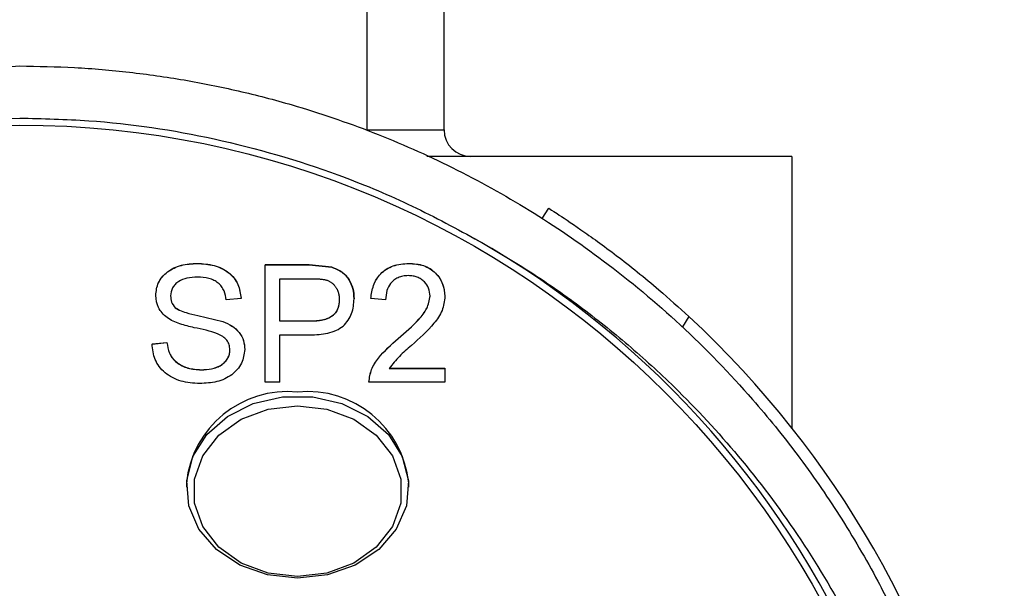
# Model space of a CAD drawing. Header units: inches. Extents: x 2.6 to 13.1, y 0.8 to 9.4.
# Tile 11 of 23: x 7.812 to 8.091, y 8.481 to 8.642. Entities that reach past the tile are written whole.
import ezdxf

# ---------------------------------------------------------------- set-up
doc = ezdxf.new("R2010")
doc.units = ezdxf.units.IN
doc.header["$MEASUREMENT"] = 0

msp = doc.modelspace()

# ---------------------------------------------------------------- linework, layer by layer
at = {"color": 7, "linetype": 'Continuous', "lineweight": 25}
for p, q in [((7.9103210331, 8.6106731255), (7.9103210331, 8.6682953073)), ((7.9321458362, 8.6108346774), (7.9321458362, 8.6658346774)), ((7.9103210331, 8.6108346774), (7.9321458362, 8.6108346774)), ((8.0306458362, 8.6033346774), (7.9273029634, 8.6033346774)), ((8.0306458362, 8.6033346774), (8.0306458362, 8.5265092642)), ((7.9599705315, 8.5857653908), (7.961802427, 8.5886408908)), ((7.8621892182, 8.5730410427), (7.8621892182, 8.5730123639)), ((7.8814437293, 8.5726107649), (7.8939025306, 8.5726107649)), ((7.8814437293, 8.5726107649), (7.8814437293, 8.5725820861)), ((7.8939025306, 8.5725820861), (7.8814437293, 8.5725820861)), ((7.8814437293, 8.5394506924), (7.8814437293, 8.5725820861)), ((7.8939025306, 8.5726107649), (7.9003863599, 8.5719720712)), ((7.8939025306, 8.5726107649), (7.8939025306, 8.5725820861)), ((7.9003863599, 8.5719433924), (7.8939025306, 8.5725820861)), ((7.9003863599, 8.5719720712), (7.9003863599, 8.5719433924)), ((7.922152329, 8.5730410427), (7.922152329, 8.5730123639)), ((7.8856459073, 8.5687095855), (7.8943621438, 8.5687095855)), ((7.8856459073, 8.556661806), (7.8856459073, 8.5687095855)), ((7.8504526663, 8.5639648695), (7.8504526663, 8.5639361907)), ((7.8546548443, 8.5638841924), (7.8546548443, 8.5638555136)), ((7.87461519, 8.5631159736), (7.870413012, 8.5626856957)), ((7.87461519, 8.5631446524), (7.87461519, 8.5631159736)), ((7.9024546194, 8.5627999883), (7.9024546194, 8.5628286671)), ((7.9066567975, 8.5630101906), (7.9066567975, 8.5629815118)), ((7.9113842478, 8.5631446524), (7.9113842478, 8.5631159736)), ((7.9155864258, 8.5626856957), (7.9113842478, 8.5631159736)), ((7.9281929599, 8.5638236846), (7.9281929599, 8.5637950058)), ((7.9323951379, 8.5637564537), (7.9323951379, 8.5637277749)), ((7.8559762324, 8.5605226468), (7.8559762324, 8.560493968)), ((7.8624026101, 8.5583174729), (7.8694281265, 8.5566098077)), ((7.8624026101, 8.5583174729), (7.8624026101, 8.5582887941)), ((7.8624026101, 8.5582887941), (7.8694281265, 8.5565811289)), ((8.0015450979, 8.5579664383), (7.9996826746, 8.5550430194)), ((7.8694281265, 8.5566098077), (7.8694281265, 8.5565811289)), ((7.8944442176, 8.5566904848), (7.8856459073, 8.5566904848)), ((7.8944442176, 8.556661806), (7.8856459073, 8.556661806)), ((7.8944442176, 8.5566904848), (7.8944442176, 8.556661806)), ((7.8856459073, 8.5527893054), (7.8941815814, 8.5527893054)), ((7.8856459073, 8.5394506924), (7.8856459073, 8.5527893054)), ((7.9191484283, 8.5517759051), (7.9191484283, 8.5517472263)), ((7.8494021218, 8.5502363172), (7.8536042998, 8.550666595)), ((7.8494021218, 8.5502076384), (7.8536042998, 8.5506379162)), ((7.8494021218, 8.5502363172), (7.8494021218, 8.5502076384)), ((7.8536042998, 8.550666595), (7.8536042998, 8.5506379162)), ((7.8714635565, 8.5485958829), (7.8714635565, 8.5485672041)), ((7.8756657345, 8.5486967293), (7.8756657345, 8.5486680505)), ((7.9166369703, 8.5433518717), (7.9323951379, 8.5433518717)), ((7.9166369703, 8.5433231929), (7.9323951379, 8.5433231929)), ((7.9323951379, 8.5433518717), (7.9323951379, 8.5433231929)), ((7.9323951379, 8.5433231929), (7.9323951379, 8.5394506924)), ((7.863289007, 8.5429215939), (7.863289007, 8.5428929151)), ((7.8856459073, 8.5394506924), (7.8814437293, 8.5394506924)), ((7.9108589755, 8.5394793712), (7.9108589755, 8.5394506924)), ((7.9323951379, 8.5394506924), (7.9108589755, 8.5394506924)), ((7.8591399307, 8.5108090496), (7.8591399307, 8.5096799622)), ((7.9221320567, 8.5096799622), (7.9221320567, 8.5108090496))]:
    msp.add_line(p, q, dxfattribs=at)
at = {"color": 7, "linetype": 'Continuous', "lineweight": 25, "flags": 128}
for points in [[(7.8906359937, 8.4838798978), (7.8821384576, 8.4848366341), (7.8742711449, 8.4876358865), (7.8676175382, 8.4920700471), (7.862671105, 8.4978102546), (7.8597986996, 8.5044307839), (7.8592133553, 8.5114406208), (7.8609584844, 8.5183198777), (7.8649046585, 8.5245583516), (7.8707592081, 8.5296933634), (7.8780879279, 8.5333440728), (7.8863472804, 8.5352397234), (7.8949247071, 8.5352397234), (7.9031840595, 8.5333440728), (7.9105127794, 8.5296933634), (7.9163673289, 8.5245583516), (7.9203135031, 8.5183198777), (7.9220586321, 8.5114406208), (7.9214732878, 8.5044307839), (7.9186008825, 8.4978102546), (7.9136544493, 8.4920700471), (7.9070008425, 8.4876358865), (7.8991335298, 8.4848366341), (7.8906359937, 8.4838798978)], [(7.8906359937, 8.4843633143), (7.882317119, 8.4853430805), (7.8746721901, 8.4882030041), (7.8683205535, 8.4927113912), (7.8637767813, 8.498502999), (7.8614089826, 8.5051086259), (7.8614089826, 8.5119931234), (7.8637767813, 8.5185987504), (7.8683205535, 8.5243903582), (7.8746721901, 8.5288987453), (7.882317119, 8.5317586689), (7.8906359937, 8.532738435)], [(7.8906359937, 8.532738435), (7.8989548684, 8.5317586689), (7.9065997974, 8.5288987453), (7.9129514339, 8.5243903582), (7.9174952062, 8.5185987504), (7.9198630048, 8.5119931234), (7.9198630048, 8.5051086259), (7.9174952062, 8.498502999), (7.9129514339, 8.4927113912), (7.9065997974, 8.4882030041), (7.8989548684, 8.4853430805), (7.8906359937, 8.4843633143)]]:
    msp.add_lwpolyline(points, dxfattribs=at)
at = {"color": 7, "linetype": 'Continuous', "lineweight": 25}
msp.add_circle((7.8118958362, 8.3533346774), 0.2588582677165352, dxfattribs=at)
for centre, radius, start, end in [((7.9396458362, 8.6108346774), 0.0075000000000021, 180, 270), ((7.8118958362, 8.3533346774), 0.2608267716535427, 119.6428817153, 60.3571182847), ((7.8118958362, 8.3533346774), 0.2790000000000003, 132.8238335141, 47.1761664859), ((7.887811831, 8.5079319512), 0.028815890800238, 84.3755764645, 174.2698033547), ((7.8934601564, 8.5079319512), 0.028815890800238, 5.7301966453, 95.6244235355)]:
    msp.add_arc(centre, radius, start, end, dxfattribs=at)
for points, knots in [([(7.811895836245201, 8.077744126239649), (7.806708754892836, 8.077828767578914), (7.796312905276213, 8.077998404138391), (7.780751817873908, 8.079371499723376), (7.765249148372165, 8.08156692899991), (7.749855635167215, 8.084665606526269), (7.731862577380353, 8.089363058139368), (7.711408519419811, 8.096329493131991), (7.688872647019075, 8.106310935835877), (7.667001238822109, 8.118457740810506), (7.645256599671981, 8.133280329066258), (7.623933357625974, 8.151098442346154), (7.605877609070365, 8.169727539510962), (7.591148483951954, 8.18792228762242), (7.579231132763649, 8.205116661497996), (7.569503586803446, 8.221764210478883), (7.561614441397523, 8.23761006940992), (7.555237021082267, 8.25249540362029), (7.549476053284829, 8.268552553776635), (7.545065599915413, 8.283831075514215), (7.541742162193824, 8.298319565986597), (7.539441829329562, 8.31117777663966), (7.537756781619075, 8.324156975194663), (7.536598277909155, 8.338050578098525), (7.536140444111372, 8.353334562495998), (7.536598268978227, 8.368618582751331), (7.537756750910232, 8.382512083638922), (7.539441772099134, 8.395491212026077), (7.541742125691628, 8.408349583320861), (7.545492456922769, 8.424699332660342), (7.551099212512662, 8.443394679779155), (7.559212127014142, 8.464031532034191), (7.570103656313, 8.486455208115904), (7.584536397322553, 8.51013582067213), (7.601480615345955, 8.531915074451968), (7.617370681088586, 8.548876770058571), (7.631515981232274, 8.561983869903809), (7.646683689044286, 8.574203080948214), (7.662903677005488, 8.585471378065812), (7.680196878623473, 8.595695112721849), (7.69797182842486, 8.604532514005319), (7.716115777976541, 8.6119965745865), (7.740779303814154, 8.620111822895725), (7.772662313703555, 8.62731829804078), (7.798886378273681, 8.628392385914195), (7.811895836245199, 8.628925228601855)], [0, 0, 0, 0, 0.0162570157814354, 0.0325820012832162, 0.0489983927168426, 0.0655292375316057, 0.0821971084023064, 0.1080934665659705, 0.1347282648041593, 0.162170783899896, 0.1904843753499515, 0.2228400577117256, 0.2569256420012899, 0.280685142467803, 0.3056613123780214, 0.3318663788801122, 0.35057678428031, 0.3704848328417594, 0.3915929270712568, 0.4139030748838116, 0.4298630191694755, 0.4473680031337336, 0.4630513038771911, 0.4792284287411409, 0.5000379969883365, 0.5208471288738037, 0.5370243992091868, 0.5527075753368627, 0.5702123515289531, 0.5861729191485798, 0.6156491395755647, 0.6429905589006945, 0.6682023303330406, 0.7070377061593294, 0.7431239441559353, 0.7660481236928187, 0.7881948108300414, 0.8095820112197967, 0.8323074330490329, 0.8544677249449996, 0.8760944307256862, 0.897221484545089, 0.9178852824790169, 0.9592638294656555, 1, 1, 1, 1]), ([(7.811895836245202, 8.628925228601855), (7.81708291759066, 8.628840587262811), (7.827478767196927, 8.628670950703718), (7.84303985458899, 8.627297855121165), (7.85854252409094, 8.625102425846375), (7.873936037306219, 8.622003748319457), (7.891929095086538, 8.617306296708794), (7.912383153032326, 8.610339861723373), (7.93491902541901, 8.600358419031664), (7.956790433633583, 8.588211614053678), (7.978535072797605, 8.573389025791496), (7.99985831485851, 8.555570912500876), (8.017914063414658, 8.53694181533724), (8.032643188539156, 8.518747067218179), (8.04456053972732, 8.501552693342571), (8.054288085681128, 8.484905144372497), (8.062177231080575, 8.469059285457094), (8.068554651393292, 8.454173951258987), (8.074315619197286, 8.438116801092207), (8.078726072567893, 8.422838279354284), (8.082049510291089, 8.408349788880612), (8.084349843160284, 8.3954915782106), (8.086034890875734, 8.38251237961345), (8.087193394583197, 8.36861877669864), (8.087651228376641, 8.353334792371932), (8.087193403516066, 8.338050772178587), (8.086034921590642, 8.324157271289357), (8.084349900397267, 8.311178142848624), (8.082049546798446, 8.298319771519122), (8.078299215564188, 8.28197002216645), (8.072692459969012, 8.263274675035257), (8.06457954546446, 8.242637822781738), (8.053688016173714, 8.220214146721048), (8.03925527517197, 8.196533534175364), (8.022311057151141, 8.174754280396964), (8.006420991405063, 8.157792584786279), (7.992275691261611, 8.144685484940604), (7.977107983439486, 8.132466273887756), (7.960887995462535, 8.121197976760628), (7.943594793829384, 8.110974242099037), (7.9258198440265, 8.10213684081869), (7.907675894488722, 8.094672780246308), (7.883012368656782, 8.08655753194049), (7.85112935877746, 8.079351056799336), (7.824905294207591, 8.078276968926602), (7.811895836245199, 8.077744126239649)], [0, 0, 0, 0, 0.0162570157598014, 0.0325820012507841, 0.0489983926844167, 0.0655292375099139, 0.0821971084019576, 0.1080934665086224, 0.1347282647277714, 0.1621707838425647, 0.1904843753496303, 0.2228400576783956, 0.2569256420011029, 0.2806851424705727, 0.3056613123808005, 0.3318663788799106, 0.3505767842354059, 0.3704848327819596, 0.3915929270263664, 0.4139030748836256, 0.4298630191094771, 0.447368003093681, 0.4630513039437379, 0.4792284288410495, 0.5000379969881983, 0.5208471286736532, 0.5370243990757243, 0.5527075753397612, 0.5702123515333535, 0.5861729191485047, 0.6156491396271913, 0.6429905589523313, 0.668202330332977, 0.707037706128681, 0.7431239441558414, 0.7660481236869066, 0.7881948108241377, 0.809582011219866, 0.8323074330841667, 0.8544677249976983, 0.8760944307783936, 0.8972214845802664, 0.9178852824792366, 0.9592638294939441, 0.9999999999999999, 0.9999999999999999, 0.9999999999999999, 0.9999999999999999]), ([(7.68289287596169, 8.580025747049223), (7.688338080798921, 8.582974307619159), (7.704633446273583, 8.591798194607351), (7.734557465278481, 8.603328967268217), (7.772588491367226, 8.612467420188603), (7.798948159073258, 8.613603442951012), (7.811895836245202, 8.614161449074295)], [0, 0, 0, 0, 0.1423016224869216, 0.4258530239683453, 0.7179831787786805, 1, 1, 1, 1]), ([(7.811895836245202, 8.614161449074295), (7.818422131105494, 8.614013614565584), (7.836997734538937, 8.613592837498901), (7.867641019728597, 8.608967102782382), (7.897755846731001, 8.600171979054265), (7.92218343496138, 8.590101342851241), (7.934642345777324, 8.58339396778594), (7.940898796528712, 8.580025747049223)], [0, 0, 0, 0, 0.142287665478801, 0.4049892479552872, 0.6751349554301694, 0.8368635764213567, 1, 1, 1, 1]), ([(7.961802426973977, 8.588640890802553), (7.962269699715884, 8.588346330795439), (7.963204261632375, 8.587757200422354), (7.970400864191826, 8.583024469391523), (7.980676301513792, 8.575635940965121), (7.991743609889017, 8.566829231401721), (7.998708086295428, 8.56053174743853), (8.001545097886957, 8.557966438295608)], [0, 0, 0, 0, 0.2139373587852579, 0.4278822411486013, 0.6415198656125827, 0.853971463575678, 1, 1, 1, 1]), ([(7.811895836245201, 8.081941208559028), (7.806002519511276, 8.08205267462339), (7.794228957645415, 8.08227535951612), (7.776664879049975, 8.084092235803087), (7.759257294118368, 8.086998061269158), (7.739088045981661, 8.091785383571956), (7.716099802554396, 8.099304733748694), (7.690654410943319, 8.110642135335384), (7.665397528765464, 8.125300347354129), (7.640926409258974, 8.1434421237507), (7.617905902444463, 8.165116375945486), (7.597066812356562, 8.19010628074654), (7.57906293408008, 8.218108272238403), (7.564495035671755, 8.24868167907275), (7.553886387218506, 8.28104763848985), (7.547496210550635, 8.314494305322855), (7.545434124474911, 8.348272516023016), (7.547616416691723, 8.381445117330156), (7.553723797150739, 8.413346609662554), (7.563328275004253, 8.443403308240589), (7.574931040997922, 8.46893735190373), (7.587316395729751, 8.490319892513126), (7.59934742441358, 8.507652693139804), (7.612355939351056, 8.523600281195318), (7.629596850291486, 8.541664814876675), (7.652277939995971, 8.561445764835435), (7.672778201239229, 8.573887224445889), (7.682892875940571, 8.580025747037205)], [0, 0, 0, 0, 0.0223278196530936, 0.0446061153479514, 0.0669808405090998, 0.0895960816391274, 0.1241038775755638, 0.1605662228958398, 0.1991143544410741, 0.241138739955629, 0.2853430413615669, 0.3317192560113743, 0.3808420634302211, 0.4314418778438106, 0.4832440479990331, 0.5355791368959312, 0.5877688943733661, 0.639426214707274, 0.6889978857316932, 0.7369097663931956, 0.7829268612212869, 0.8148255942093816, 0.8463127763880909, 0.8750895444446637, 0.9034682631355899, 0.9523719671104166, 1, 1, 1, 1]), ([(7.940898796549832, 8.580025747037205), (7.946008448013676, 8.577059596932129), (7.956271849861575, 8.571101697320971), (7.970717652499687, 8.560995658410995), (7.984512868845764, 8.550011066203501), (7.999823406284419, 8.536027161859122), (8.016250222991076, 8.518306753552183), (8.032954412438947, 8.496091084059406), (8.04788974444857, 8.471076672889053), (8.060460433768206, 8.4434081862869), (8.07006743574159, 8.413351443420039), (8.076174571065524, 8.381450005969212), (8.078356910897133, 8.34827749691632), (8.07629671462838, 8.314499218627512), (8.06990654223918, 8.281052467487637), (8.05929789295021, 8.248686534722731), (8.044731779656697, 8.218112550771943), (8.026728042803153, 8.190110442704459), (8.005888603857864, 8.165120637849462), (7.982870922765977, 8.143445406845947), (7.960268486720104, 8.126691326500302), (7.939018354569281, 8.113981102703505), (7.920062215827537, 8.104655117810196), (7.900922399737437, 8.097020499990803), (7.877002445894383, 8.089571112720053), (7.847319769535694, 8.08328529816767), (7.823671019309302, 8.082387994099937), (7.811895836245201, 8.081941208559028)], [0, 0, 0, 0, 0.0237236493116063, 0.0476520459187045, 0.0719030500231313, 0.0965899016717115, 0.1344914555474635, 0.1746754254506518, 0.2171115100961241, 0.2631176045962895, 0.3110298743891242, 0.3606132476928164, 0.412259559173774, 0.4644495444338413, 0.5167965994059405, 0.5685877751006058, 0.6191880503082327, 0.6683225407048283, 0.7146877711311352, 0.7588922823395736, 0.8009284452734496, 0.8299171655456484, 0.8584857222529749, 0.8846176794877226, 0.9104751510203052, 0.9554237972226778, 1, 1, 1, 1]), ([(7.850452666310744, 8.56396486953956), (7.850583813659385, 8.565212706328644), (7.850779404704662, 8.567073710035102), (7.852252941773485, 8.569271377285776), (7.853736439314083, 8.570677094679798), (7.855578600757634, 8.571806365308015), (7.858368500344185, 8.57283448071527), (7.860667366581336, 8.572958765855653), (7.862189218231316, 8.573041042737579)], [0, 0, 0, 0, 0.2493140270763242, 0.37182292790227, 0.4996711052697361, 0.6225547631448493, 0.7501308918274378, 1, 1, 1, 1]), ([(7.850452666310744, 8.563936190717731), (7.850584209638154, 8.565183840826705), (7.850781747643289, 8.567057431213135), (7.852260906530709, 8.569254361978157), (7.853760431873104, 8.570666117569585), (7.85559326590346, 8.571785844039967), (7.858385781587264, 8.572806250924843), (7.860667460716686, 8.572929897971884), (7.862189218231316, 8.573012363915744)], [0, 0, 0, 0, 0.2493091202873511, 0.3743863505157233, 0.4996723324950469, 0.6253608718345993, 0.7501358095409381, 1, 1, 1, 1]), ([(7.862189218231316, 8.573041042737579), (7.863821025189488, 8.572944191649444), (7.866275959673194, 8.572798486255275), (7.869245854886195, 8.571659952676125), (7.871180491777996, 8.57045061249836), (7.872727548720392, 8.568897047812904), (7.874196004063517, 8.566493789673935), (7.874448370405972, 8.564477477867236), (7.874615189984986, 8.56314465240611)], [0, 0, 0, 0, 0.2496279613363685, 0.3755470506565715, 0.4999631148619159, 0.6223027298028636, 0.7503339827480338, 1, 1, 1, 1]), ([(7.862189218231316, 8.573012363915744), (7.863820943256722, 8.572915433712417), (7.866294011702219, 8.572768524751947), (7.86926227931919, 8.571623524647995), (7.871206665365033, 8.570401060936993), (7.872738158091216, 8.568855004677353), (7.874197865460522, 8.566449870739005), (7.874448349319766, 8.564448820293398), (7.874615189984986, 8.563115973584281)], [0, 0, 0, 0, 0.2496272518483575, 0.3783390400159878, 0.4999632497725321, 0.625168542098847, 0.7503346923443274, 1, 1, 1, 1]), ([(7.900386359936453, 8.571972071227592), (7.901394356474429, 8.571554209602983), (7.903412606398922, 8.57071755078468), (7.905340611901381, 8.568457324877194), (7.906482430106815, 8.565847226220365), (7.906595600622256, 8.564005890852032), (7.906656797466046, 8.563010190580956)], [0, 0, 0, 0, 0.2493394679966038, 0.4992371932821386, 0.7292130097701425, 1, 1, 1, 1]), ([(7.906656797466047, 8.562981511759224), (7.906593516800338, 8.563969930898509), (7.906475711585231, 8.565810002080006), (7.905349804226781, 8.568419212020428), (7.903415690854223, 8.570683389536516), (7.90139912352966, 8.571522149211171), (7.900386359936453, 8.571943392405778)], [0, 0, 0, 0, 0.2689775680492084, 0.5007368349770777, 0.7492592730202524, 1, 1, 1, 1]), ([(7.911384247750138, 8.56314465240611), (7.911561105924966, 8.564374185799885), (7.911914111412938, 8.56682831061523), (7.913574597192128, 8.569702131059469), (7.915728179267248, 8.57144646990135), (7.918337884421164, 8.572759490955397), (7.920630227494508, 8.572928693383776), (7.922152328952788, 8.57304104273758)], [0, 0, 0, 0, 0.2505613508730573, 0.5001155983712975, 0.6244802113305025, 0.7506572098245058, 0.9999999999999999, 0.9999999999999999, 0.9999999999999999, 0.9999999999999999]), ([(7.911384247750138, 8.563115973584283), (7.911561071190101, 8.564345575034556), (7.911914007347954, 8.56679983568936), (7.913582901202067, 8.569686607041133), (7.915742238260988, 8.571428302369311), (7.918356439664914, 8.572731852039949), (7.920630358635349, 8.572899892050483), (7.922152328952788, 8.573012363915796)], [0, 0, 0, 0, 0.2505581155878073, 0.5001091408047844, 0.6274710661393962, 0.7506604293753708, 1, 1, 1, 1]), ([(7.922152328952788, 8.57304104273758), (7.923593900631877, 8.572947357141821), (7.925741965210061, 8.57280775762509), (7.928251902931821, 8.571609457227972), (7.930234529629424, 8.569939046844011), (7.932013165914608, 8.567289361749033), (7.932266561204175, 8.564945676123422), (7.932395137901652, 8.56375645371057)], [0, 0, 0, 0, 0.2495610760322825, 0.3718672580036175, 0.5000456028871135, 0.7463153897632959, 1, 1, 1, 1]), ([(7.922152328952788, 8.573012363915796), (7.923594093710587, 8.572918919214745), (7.925757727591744, 8.57277868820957), (7.928263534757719, 8.571571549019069), (7.930256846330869, 8.569887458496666), (7.932019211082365, 8.567242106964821), (7.932269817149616, 8.56489932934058), (7.932395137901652, 8.563727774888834)], [0, 0, 0, 0, 0.2495699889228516, 0.3745257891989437, 0.5000468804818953, 0.7499880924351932, 0.9999999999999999, 0.9999999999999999, 0.9999999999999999, 0.9999999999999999]), ([(7.862328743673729, 8.569139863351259), (7.861289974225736, 8.56909246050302), (7.859401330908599, 8.569006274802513), (7.857196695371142, 8.568156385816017), (7.855915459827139, 8.567120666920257), (7.854892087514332, 8.565796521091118), (7.85475000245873, 8.564634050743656), (7.854654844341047, 8.563855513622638)], [0, 0, 0, 0, 0.2749622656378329, 0.4999238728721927, 0.6277656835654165, 0.7507048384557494, 1, 1, 1, 1]), ([(7.870413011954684, 8.562685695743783), (7.870276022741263, 8.563551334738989), (7.870067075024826, 8.564871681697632), (7.86917754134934, 8.56646416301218), (7.868209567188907, 8.56750297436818), (7.866958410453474, 8.568290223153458), (7.865002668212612, 8.569005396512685), (7.86339485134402, 8.569086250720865), (7.862328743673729, 8.569139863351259)], [0, 0, 0, 0, 0.2500001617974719, 0.3813217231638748, 0.5001796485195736, 0.6234373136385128, 0.7503096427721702, 1, 1, 1, 1]), ([(7.894362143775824, 8.568709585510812), (7.894395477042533, 8.56870953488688), (7.894562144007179, 8.568709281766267), (7.894862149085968, 8.568708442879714), (7.895262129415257, 8.568702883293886), (7.895661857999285, 8.568689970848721), (7.896061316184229, 8.568672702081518), (7.896460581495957, 8.568652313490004), (7.896859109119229, 8.568623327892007), (7.897190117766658, 8.568590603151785), (7.89752030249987, 8.56855298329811), (7.897783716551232, 8.568518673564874), (7.898046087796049, 8.568479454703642), (7.898307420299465, 8.568435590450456), (7.898631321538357, 8.568369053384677), (7.899009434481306, 8.568259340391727), (7.899371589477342, 8.568118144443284), (7.899716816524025, 8.567950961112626), (7.900040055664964, 8.567756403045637), (7.900339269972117, 8.567537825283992), (7.900615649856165, 8.567300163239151), (7.900870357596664, 8.56704695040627), (7.901105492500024, 8.566781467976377), (7.901322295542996, 8.566505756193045), (7.901520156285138, 8.566220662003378), (7.901669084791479, 8.565976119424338), (7.901778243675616, 8.565776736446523), (7.901880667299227, 8.565574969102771), (7.901972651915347, 8.5653697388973), (7.902054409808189, 8.565161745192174), (7.902129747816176, 8.564952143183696), (7.902195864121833, 8.564740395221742), (7.902253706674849, 8.56452710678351), (7.902305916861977, 8.564312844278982), (7.902349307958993, 8.564097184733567), (7.902391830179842, 8.563826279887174), (7.902415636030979, 8.563608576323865), (7.902434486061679, 8.563346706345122), (7.902446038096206, 8.563095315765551), (7.902451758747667, 8.562898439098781), (7.902454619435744, 8.562799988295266)], [0, 0, 0, 0, 0.0079203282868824, 0.0396017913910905, 0.0712842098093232, 0.1029669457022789, 0.1346488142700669, 0.166331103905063, 0.1980156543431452, 0.2297001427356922, 0.2455410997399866, 0.2772254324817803, 0.2930666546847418, 0.3089084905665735, 0.3406091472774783, 0.3723301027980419, 0.4040478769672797, 0.4357645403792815, 0.4674842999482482, 0.4991973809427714, 0.5309030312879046, 0.5626029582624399, 0.5942981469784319, 0.6259917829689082, 0.6576850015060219, 0.6893780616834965, 0.7052202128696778, 0.7210623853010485, 0.7527559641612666, 0.7685979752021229, 0.7844398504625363, 0.8161295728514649, 0.8319711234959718, 0.8478127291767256, 0.8795023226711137, 0.8953441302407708, 0.9270347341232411, 0.9428760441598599, 0.9714344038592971, 1, 1, 1, 1]), ([(7.921996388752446, 8.569570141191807), (7.921478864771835, 8.569538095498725), (7.920479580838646, 8.569476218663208), (7.919084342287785, 8.56903292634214), (7.917892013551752, 8.568320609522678), (7.916693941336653, 8.567124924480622), (7.915746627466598, 8.565197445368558), (7.915643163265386, 8.563575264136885), (7.91558642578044, 8.562685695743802)], [0, 0, 0, 0, 0.1307807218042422, 0.2525237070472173, 0.3730747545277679, 0.5005000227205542, 0.7260852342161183, 1, 1, 1, 1]), ([(7.92819295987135, 8.563795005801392), (7.928122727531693, 8.564553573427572), (7.927989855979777, 8.565988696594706), (7.926880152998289, 8.56760405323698), (7.925664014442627, 8.56857757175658), (7.924576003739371, 8.569149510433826), (7.923332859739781, 8.569490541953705), (7.922460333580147, 8.569542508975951), (7.921996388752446, 8.569570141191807)], [0, 0, 0, 0, 0.2638587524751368, 0.4991905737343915, 0.6281840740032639, 0.7497384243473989, 0.8669294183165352, 1, 1, 1, 1]), ([(7.861360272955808, 8.554833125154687), (7.859997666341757, 8.555154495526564), (7.857279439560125, 8.55579558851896), (7.854060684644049, 8.557195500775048), (7.852195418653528, 8.5589666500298), (7.850786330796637, 8.561014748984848), (7.850586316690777, 8.562765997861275), (7.850452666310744, 8.563936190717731)], [0, 0, 0, 0, 0.2507109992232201, 0.5001365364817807, 0.6268797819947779, 0.7506792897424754, 1, 1, 1, 1]), ([(7.854654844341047, 8.563884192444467), (7.854696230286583, 8.563280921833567), (7.854758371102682, 8.562375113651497), (7.855300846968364, 8.56123942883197), (7.855751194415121, 8.560761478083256), (7.855976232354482, 8.560522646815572)], [0, 0, 0, 0, 0.4994040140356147, 0.7498529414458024, 0.9999999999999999, 0.9999999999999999, 0.9999999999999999, 0.9999999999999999]), ([(7.854654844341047, 8.563855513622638), (7.854682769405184, 8.563243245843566), (7.854738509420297, 8.562021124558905), (7.855564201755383, 8.561002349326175), (7.855976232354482, 8.560493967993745)], [0, 0, 0, 0, 0.5009877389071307, 0.9999999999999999, 0.9999999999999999, 0.9999999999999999, 0.9999999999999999]), ([(7.894181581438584, 8.552789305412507), (7.895873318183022, 8.55285304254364), (7.898455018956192, 8.552950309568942), (7.901619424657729, 8.55398039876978), (7.903620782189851, 8.555252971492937), (7.905033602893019, 8.556933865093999), (7.906381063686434, 8.559484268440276), (7.906546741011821, 8.561585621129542), (7.906656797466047, 8.562981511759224)], [0, 0, 0, 0, 0.2499524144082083, 0.3814437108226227, 0.4999548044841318, 0.6213668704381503, 0.7484808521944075, 1, 1, 1, 1]), ([(7.902454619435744, 8.562828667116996), (7.902391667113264, 8.561962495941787), (7.902295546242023, 8.560639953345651), (7.901432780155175, 8.559045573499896), (7.900430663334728, 8.558050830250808), (7.89911108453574, 8.557357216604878), (7.89710807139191, 8.556786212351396), (7.895500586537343, 8.556728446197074), (7.894444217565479, 8.556690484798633)], [0, 0, 0, 0, 0.2497171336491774, 0.3812890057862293, 0.4996993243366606, 0.619421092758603, 0.7499001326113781, 1, 1, 1, 1]), ([(7.902454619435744, 8.562799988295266), (7.902453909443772, 8.562772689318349), (7.902450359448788, 8.562636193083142), (7.902440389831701, 8.562281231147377), (7.902407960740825, 8.561844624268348), (7.902343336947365, 8.561410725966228), (7.902282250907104, 8.561086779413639), (7.902203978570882, 8.56076519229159), (7.902102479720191, 8.56044796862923), (7.902002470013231, 8.560187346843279), (7.901895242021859, 8.559928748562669), (7.90177807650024, 8.559672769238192), (7.901607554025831, 8.55937568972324), (7.901441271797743, 8.559138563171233), (7.901262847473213, 8.558907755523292), (7.901071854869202, 8.558683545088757), (7.900820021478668, 8.558428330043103), (7.900590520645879, 8.558229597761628), (7.900346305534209, 8.558043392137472), (7.900088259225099, 8.557869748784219), (7.899814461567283, 8.557713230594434), (7.899531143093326, 8.557569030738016), (7.899239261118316, 8.55743649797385), (7.898877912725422, 8.557295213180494), (7.898507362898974, 8.55717102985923), (7.89812929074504, 8.557063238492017), (7.897745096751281, 8.556971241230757), (7.897356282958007, 8.556893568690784), (7.896964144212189, 8.556828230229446), (7.896569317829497, 8.556774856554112), (7.896172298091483, 8.556733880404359), (7.895773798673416, 8.556704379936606), (7.895374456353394, 8.556684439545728), (7.895041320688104, 8.556674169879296), (7.894731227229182, 8.556667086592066), (7.894554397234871, 8.556663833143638), (7.894444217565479, 8.55666180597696)], [0, 0, 0, 0, 0.0079145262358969, 0.0395730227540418, 0.102920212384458, 0.1345833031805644, 0.1662464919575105, 0.1979139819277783, 0.2295848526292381, 0.2612499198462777, 0.2770795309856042, 0.3087494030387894, 0.3404351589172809, 0.3721137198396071, 0.3879444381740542, 0.4196184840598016, 0.451297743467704, 0.4829812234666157, 0.4988137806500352, 0.5304979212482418, 0.5621789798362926, 0.5780104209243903, 0.6096849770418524, 0.6413571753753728, 0.6730275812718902, 0.7046965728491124, 0.7363641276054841, 0.768029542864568, 0.7996933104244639, 0.8313569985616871, 0.8630206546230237, 0.8946830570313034, 0.9263441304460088, 0.9580037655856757, 0.97383288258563, 1, 1, 1, 1]), ([(7.919148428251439, 8.551775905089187), (7.921177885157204, 8.553515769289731), (7.924220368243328, 8.556124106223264), (7.927527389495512, 8.560219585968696), (7.927971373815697, 8.56262378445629), (7.92819295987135, 8.563823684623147)], [0, 0, 0, 0, 0.5008766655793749, 0.7508948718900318, 1, 1, 1, 1]), ([(7.919148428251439, 8.551747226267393), (7.921177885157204, 8.553487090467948), (7.924220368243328, 8.556095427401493), (7.927527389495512, 8.56019090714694), (7.927971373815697, 8.562595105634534), (7.92819295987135, 8.563795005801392)], [0, 0, 0, 0, 0.5008766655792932, 0.7508948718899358, 0.9999999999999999, 0.9999999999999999, 0.9999999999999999, 0.9999999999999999]), ([(7.932395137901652, 8.563727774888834), (7.932236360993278, 8.562356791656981), (7.931918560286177, 8.559612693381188), (7.928501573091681, 8.55479499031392), (7.925131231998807, 8.551773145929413), (7.922882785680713, 8.549757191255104)], [0, 0, 0, 0, 0.2494498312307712, 0.4992875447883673, 1, 1, 1, 1]), ([(7.855976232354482, 8.560522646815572), (7.856375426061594, 8.560263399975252), (7.857296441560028, 8.559665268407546), (7.859492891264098, 8.558938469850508), (7.86126826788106, 8.558559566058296), (7.862402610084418, 8.558317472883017)], [0, 0, 0, 0, 0.2164349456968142, 0.4993564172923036, 1, 1, 1, 1]), ([(7.855976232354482, 8.560493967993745), (7.856376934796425, 8.560232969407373), (7.857297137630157, 8.559633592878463), (7.859495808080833, 8.558910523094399), (7.861268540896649, 8.55853135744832), (7.862402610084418, 8.55828879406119)], [0, 0, 0, 0, 0.2174569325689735, 0.4993842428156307, 1, 1, 1, 1]), ([(7.871463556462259, 8.54856720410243), (7.871425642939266, 8.549056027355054), (7.87135210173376, 8.550004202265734), (7.870647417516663, 8.551319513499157), (7.869484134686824, 8.552380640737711), (7.866459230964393, 8.553816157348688), (7.863621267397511, 8.554382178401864), (7.861360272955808, 8.554833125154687)], [0, 0, 0, 0, 0.1287482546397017, 0.2497341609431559, 0.3719032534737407, 0.4995977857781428, 1, 1, 1, 1]), ([(7.869428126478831, 8.556609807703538), (7.870337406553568, 8.556222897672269), (7.872154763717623, 8.55544958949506), (7.874230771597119, 8.553544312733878), (7.875481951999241, 8.551207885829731), (7.875604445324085, 8.549534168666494), (7.875665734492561, 8.548696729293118)], [0, 0, 0, 0, 0.2501798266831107, 0.500028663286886, 0.7498408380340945, 1, 1, 1, 1]), ([(7.869428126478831, 8.556581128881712), (7.870337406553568, 8.556194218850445), (7.872154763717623, 8.555420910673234), (7.874230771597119, 8.553515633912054), (7.875481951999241, 8.551179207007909), (7.875604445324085, 8.549505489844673), (7.875665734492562, 8.548668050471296)], [0, 0, 0, 0, 0.2501798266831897, 0.5000286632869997, 0.7498408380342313, 1, 1, 1, 1]), ([(7.910858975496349, 8.539479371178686), (7.911021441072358, 8.54066603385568), (7.91134959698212, 8.543062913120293), (7.9141622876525, 8.547363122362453), (7.917157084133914, 8.55001354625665), (7.919148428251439, 8.551775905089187)], [0, 0, 0, 0, 0.2472963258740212, 0.4995012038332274, 1, 1, 1, 1]), ([(7.910858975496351, 8.53945069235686), (7.911026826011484, 8.540646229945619), (7.911363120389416, 8.54304153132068), (7.914165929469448, 8.547343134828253), (7.917155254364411, 8.549985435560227), (7.919148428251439, 8.551747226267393)], [0, 0, 0, 0, 0.2492843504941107, 0.499449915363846, 1, 1, 1, 1]), ([(7.862927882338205, 8.539020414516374), (7.861114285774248, 8.539130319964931), (7.858386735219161, 8.539295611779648), (7.855122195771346, 8.540626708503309), (7.853024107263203, 8.542043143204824), (7.851361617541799, 8.543803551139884), (7.849804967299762, 8.546499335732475), (7.849563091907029, 8.54872586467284), (7.849402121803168, 8.550207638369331)], [0, 0, 0, 0, 0.2495626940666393, 0.3753287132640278, 0.4998681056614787, 0.6246788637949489, 0.7502206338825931, 1, 1, 1, 1]), ([(7.853604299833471, 8.55066659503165), (7.853770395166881, 8.549637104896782), (7.854019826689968, 8.548091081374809), (7.855113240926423, 8.54620903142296), (7.856324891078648, 8.545013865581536), (7.857832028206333, 8.544070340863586), (7.860111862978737, 8.543143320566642), (7.862023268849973, 8.543009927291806), (7.863289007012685, 8.542921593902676)], [0, 0, 0, 0, 0.2500513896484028, 0.3755114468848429, 0.5001612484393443, 0.6232978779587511, 0.7505468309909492, 1, 1, 1, 1]), ([(7.853604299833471, 8.55063791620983), (7.853770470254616, 8.549608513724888), (7.854021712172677, 8.548052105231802), (7.855119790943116, 8.546170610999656), (7.856345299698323, 8.544969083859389), (7.857845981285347, 8.544034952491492), (7.860127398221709, 8.54311323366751), (7.86202319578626, 8.542981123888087), (7.863289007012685, 8.542892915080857)], [0, 0, 0, 0, 0.2500502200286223, 0.3780642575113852, 0.5001667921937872, 0.6263972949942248, 0.7505479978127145, 1, 1, 1, 1]), ([(7.875665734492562, 8.548668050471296), (7.875496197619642, 8.547324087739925), (7.875241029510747, 8.545301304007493), (7.873611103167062, 8.54296376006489), (7.872013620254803, 8.541448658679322), (7.870032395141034, 8.540279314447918), (7.867013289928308, 8.539225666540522), (7.864561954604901, 8.539102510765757), (7.862927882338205, 8.539020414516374)], [0, 0, 0, 0, 0.250448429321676, 0.37694721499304, 0.4996196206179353, 0.6250797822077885, 0.7500763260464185, 1, 1, 1, 1]), ([(7.863289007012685, 8.542921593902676), (7.86429754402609, 8.542965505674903), (7.866310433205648, 8.543053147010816), (7.86866944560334, 8.543941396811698), (7.870106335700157, 8.545100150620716), (7.870901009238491, 8.546140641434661), (7.871377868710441, 8.54733275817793), (7.871434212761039, 8.54816332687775), (7.871463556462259, 8.548595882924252)], [0, 0, 0, 0, 0.2501802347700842, 0.4993223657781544, 0.6233645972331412, 0.7480901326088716, 0.868806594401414, 1, 1, 1, 1]), ([(7.863289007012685, 8.542892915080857), (7.86429988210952, 8.542936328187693), (7.86584430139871, 8.543002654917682), (7.867750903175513, 8.543572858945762), (7.869057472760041, 8.54422172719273), (7.870124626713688, 8.545082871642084), (7.870915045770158, 8.546136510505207), (7.871387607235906, 8.547318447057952), (7.871437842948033, 8.548144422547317), (7.871463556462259, 8.54856720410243)], [0, 0, 0, 0, 0.2498170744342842, 0.3816715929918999, 0.499859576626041, 0.6272914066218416, 0.7499525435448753, 0.872011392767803, 1, 1, 1, 1]), ([(7.922882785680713, 8.549757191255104), (7.921702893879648, 8.548772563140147), (7.919346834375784, 8.546806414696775), (7.917539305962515, 8.544483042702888), (7.916636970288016, 8.543323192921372)], [0, 0, 0, 0, 0.5007903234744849, 1, 1, 1, 1])]:
    msp.add_open_spline(points, degree=3, knots=knots, dxfattribs=at)

doc.saveas('drawing.dxf')
